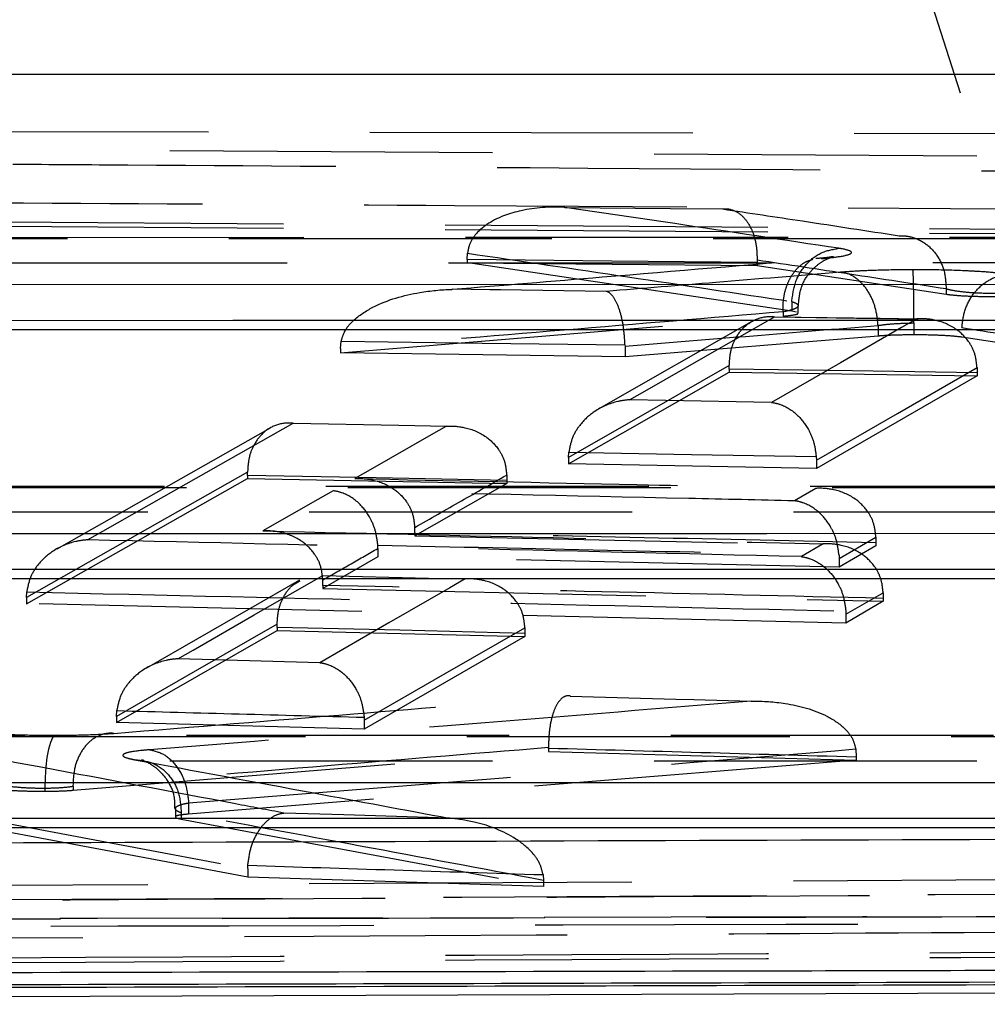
# Model space of a CAD drawing. Extents: x 50 to 498, y 43 to 374.
# Tile 5 of 26: x 111.96 to 117.03, y 70.41 to 75.57. Entities that reach past the tile are written whole.
import ezdxf

# ---------------------------------------------------------------- set-up
doc = ezdxf.new("R2010")
doc.units = 0
doc.header["$LTSCALE"] = 1.333333
doc.linetypes.add('HIDDEN', pattern=[1.905, 1.27, -0.635])
doc.layers.get('0').update_dxf_attribs({"linetype": 'CONTINUOUS'})

msp = doc.modelspace()

# ---------------------------------------------------------------- linework, layer by layer
at = {"color": 7, "linetype": 'HIDDEN'}
for p, q in [((117.6671, 72.7666), (116.731, 75.6945)), ((111.2555, 74.9876), (126.5286, 74.9547)), ((124.5992, 74.8057), (111.1812, 74.8943)), ((123.503, 74.4252), (111.8822, 74.5108)), ((123.503, 74.3998), (111.8822, 74.4881)), ((121.0696, 74.4299), (105.4521, 74.4275)), ((114.3067, 74.3134), (114.3079, 74.347)), ((114.3067, 74.3134), (114.3067, 74.2967)), ((115.827, 74.3104), (115.8268, 74.2991)), ((116.0084, 74.0436), (114.3067, 74.2967)), ((114.3067, 74.2967), (115.8268, 74.2827)), ((115.8268, 74.2991), (115.8268, 74.2827)), ((115.8268, 74.2827), (116.818, 74.132)), ((116.818, 74.1597), (116.818, 74.1599)), ((116.818, 74.1597), (116.818, 74.132)), ((116.0084, 74.0938), (116.0084, 74.0937)), ((116.0084, 74.0937), (116.0084, 74.0436)), ((116.0415, 74.0328), (116.0415, 74.0719)), ((113.642, 73.8244), (115.9628, 74.0168)), ((116.6696, 74.0003), (115.9192, 74.011)), ((115.9628, 74.0397), (115.9628, 74.0168)), ((116.0335, 74.0383), (116.0084, 74.0436)), ((115.7986, 73.9893), (114.9961, 73.5303)), ((116.4612, 73.9681), (116.4612, 73.9683)), ((116.4612, 73.9681), (116.4612, 73.9125)), ((116.6492, 73.9813), (116.6492, 73.919)), ((116.9005, 73.9575), (116.9004, 73.957)), ((116.4612, 73.9125), (115.1337, 73.8043)), ((117.7969, 73.7673), (116.9004, 73.907)), ((113.642, 73.8472), (113.6453, 73.8859)), ((113.642, 73.8472), (113.642, 73.8244)), ((115.1336, 73.8662), (115.1337, 73.86)), ((115.1337, 73.86), (115.1337, 73.8043)), ((115.1337, 73.8043), (113.642, 73.8244)), ((115.6808, 73.7391), (115.6807, 73.758)), ((115.6808, 73.7391), (115.6808, 73.723)), ((116.9801, 73.7471), (116.9803, 73.7199)), ((114.8379, 73.2421), (115.6808, 73.723)), ((115.6808, 73.723), (116.9803, 73.7041)), ((116.9803, 73.7041), (116.1373, 73.2183)), ((116.9803, 73.7199), (116.9803, 73.7041)), ((113.2732, 73.4305), (112.1536, 72.7954)), ((114.8379, 73.2761), (114.8393, 73.3041)), ((114.8379, 73.2761), (114.8379, 73.2421)), ((116.1367, 73.2805), (116.1373, 73.2624)), ((116.1373, 73.2183), (114.8379, 73.2421)), ((116.1373, 73.2624), (116.1373, 73.2183)), ((113.1543, 73.1814), (113.1542, 73.199)), ((113.1543, 73.1814), (113.1543, 73.1651)), ((114.5133, 73.1838), (114.5135, 73.1558)), ((120.3382, 73.1235), (103.5361, 73.1225)), ((111.9945, 72.5092), (113.1543, 73.1651)), ((113.1543, 73.1651), (114.5135, 73.1397)), ((114.5135, 73.1397), (114.031, 72.8644)), ((114.5135, 73.1558), (114.5135, 73.1397)), ((116.1349, 73.1139), (116.0225, 73.0487)), ((114.031, 72.8805), (114.0307, 72.9091)), ((114.031, 72.8805), (114.031, 72.8644)), ((114.031, 72.8644), (116.4497, 72.8133)), ((116.2567, 72.7464), (116.4495, 72.8581)), ((116.4495, 72.8581), (116.4497, 72.8289)), ((113.8379, 72.7992), (113.8374, 72.8163)), ((116.1737, 72.8226), (116.0588, 72.7558)), ((116.4497, 72.8133), (116.2567, 72.7013)), ((116.4497, 72.8289), (116.4497, 72.8133)), ((113.8379, 72.7992), (113.8379, 72.7543)), ((116.2561, 72.7636), (116.2567, 72.7464)), ((113.8379, 72.7543), (113.5492, 72.5894)), ((116.2567, 72.7013), (113.8379, 72.7543)), ((116.2567, 72.7464), (116.2567, 72.7013)), ((113.4273, 72.6328), (112.6242, 72.1719)), ((113.5492, 72.6054), (113.5489, 72.6345)), ((113.5492, 72.6054), (113.5492, 72.5894)), ((111.9945, 72.5418), (111.996, 72.5709)), ((113.5492, 72.5894), (116.488, 72.5216)), ((116.2925, 72.4535), (116.4877, 72.5669)), ((116.4877, 72.5669), (116.488, 72.5371)), ((111.9945, 72.5418), (111.9945, 72.5092)), ((116.2925, 72.4078), (111.9945, 72.5092)), ((116.488, 72.5216), (116.2925, 72.4078)), ((116.488, 72.5371), (116.488, 72.5216)), ((116.292, 72.4702), (116.2925, 72.4535)), ((116.2925, 72.4535), (116.2925, 72.4078)), ((113.3095, 72.3851), (113.3094, 72.4014)), ((112.4667, 71.8865), (113.3095, 72.3692)), ((113.3095, 72.3851), (113.3095, 72.3692)), ((113.3095, 72.3692), (114.609, 72.3377)), ((114.6088, 72.3833), (114.609, 72.3534)), ((114.609, 72.3534), (114.609, 72.3377)), ((114.609, 72.3377), (113.766, 71.8513)), ((112.4667, 71.918), (112.4683, 71.9484)), ((112.4667, 71.918), (112.4667, 71.8865)), ((113.766, 71.8513), (112.4667, 71.8865)), ((113.7656, 71.9135), (113.766, 71.8978)), ((113.766, 71.8978), (113.766, 71.8513)), ((119.6067, 71.8172), (101.6201, 71.8173)), ((112.2386, 71.5307), (114.7324, 71.7347)), ((114.7324, 71.7503), (114.7324, 71.7544)), ((114.7324, 71.7503), (114.7324, 71.7347)), ((114.7324, 71.7347), (116.3461, 71.689)), ((116.3435, 71.7473), (116.3461, 71.7044)), ((116.3461, 71.689), (112.8451, 71.4059)), ((116.3461, 71.7044), (116.3461, 71.689)), ((112.0907, 71.5402), (112.0907, 71.5257)), ((112.2383, 71.5503), (112.2386, 71.5502)), ((112.2386, 71.5502), (112.2386, 71.5307)), ((112.8451, 71.4644), (112.8451, 71.4644)), ((112.8451, 71.4644), (112.8451, 71.4059)), ((111.3486, 71.4593), (113.1547, 71.1201)), ((113.1547, 71.0749), (111.3486, 71.4137)), ((112.7755, 71.435), (112.7755, 71.3912)), ((112.8061, 71.412), (112.8061, 71.412)), ((112.8061, 71.412), (112.8061, 71.3798)), ((112.8061, 71.3798), (114.7057, 71.0258)), ((113.1547, 71.1201), (113.1554, 71.1371)), ((113.1547, 71.1201), (113.1547, 71.0749)), ((117.7102, 71.0639), (110.2993, 71.0223)), ((114.7057, 71.0258), (113.1547, 71.0749)), ((114.7037, 71.0882), (114.7057, 71.0582)), ((114.7057, 71.0582), (114.7057, 71.0258))]:
    msp.add_line(p, q, dxfattribs=at)
at = {"color": 7, "linetype": 'CONTINUOUS'}
for p, q in [((120.951, 75.2829), (108.3923, 75.2852)), ((120.9107, 73.9465), (105.1767, 73.9443)), ((120.1793, 72.6401), (103.2606, 72.6393)), ((119.4478, 71.3338), (101.3446, 71.3341)), ((99.7094, 70.4083), (119.4134, 70.4761))]:
    msp.add_line(p, q, dxfattribs=at)
at = {"color": 7, "linetype": 'HIDDEN', "flags": 128}
for points in [[(114.8181, 74.5874), (115.3722, 74.5821), (115.6458, 74.5795)], [(105.4366, 74.4227), (106.0203, 74.4228), (108.3549, 74.4231), (117.6936, 74.4246), (121.054, 74.4251)], [(115.8268, 74.2991), (115.064, 74.3063), (114.3067, 74.3134)], [(120.9821, 74.2965), (120.3984, 74.2964), (118.0637, 74.2961), (108.7251, 74.2947), (105.248, 74.2942)], [(115.0355, 74.1471), (114.4814, 74.1545), (114.4251, 74.1552), (114.2283, 74.1579)], [(115.1569, 73.5781), (115.2369, 73.624), (115.5572, 73.8073), (115.9184, 74.0141)], [(116.6637, 74.0031), (116.5836, 73.957), (116.2634, 73.7726), (115.9021, 73.5646)], [(115.9184, 74.0141), (116.4725, 74.0059), (116.6637, 74.0031)], [(113.6453, 73.8859), (114.3845, 73.8762), (115.1336, 73.8662)], [(115.6807, 73.758), (115.2627, 73.519), (114.8379, 73.2761)], [(116.9803, 73.7199), (116.3262, 73.7296), (115.6808, 73.7391)], [(116.1373, 73.2624), (116.5621, 73.5067), (116.9801, 73.7471)], [(115.9021, 73.5646), (115.348, 73.5746), (115.1569, 73.5781)], [(112.3148, 72.8436), (112.395, 72.8891), (112.7155, 73.0711), (113.393, 73.4553)], [(113.393, 73.4553), (113.9471, 73.4448), (114.1981, 73.4401)], [(114.1981, 73.4401), (114.1179, 73.3944), (113.7975, 73.2117), (113.7161, 73.1653)], [(114.8393, 73.3041), (115.483, 73.2924), (116.1367, 73.2805)], [(113.1542, 73.199), (112.5777, 72.8725), (111.9945, 72.5418)], [(114.5135, 73.1558), (113.8284, 73.1688), (113.1543, 73.1814)], [(103.5206, 73.1177), (104.1043, 73.1177), (106.4389, 73.1178), (115.7776, 73.1184), (120.3226, 73.1187)], [(113.6036, 73.1012), (113.5235, 73.0555), (113.2347, 72.8907)], [(120.2506, 72.9901), (119.667, 72.99), (117.3323, 72.9899), (107.9937, 72.9894), (103.332, 72.9892)], [(112.788, 72.22), (112.8681, 72.266), (113.1884, 72.45), (113.5497, 72.6574)], [(113.5497, 72.6574), (114.1037, 72.6439), (114.295, 72.6392)], [(114.295, 72.6392), (114.215, 72.593), (113.8946, 72.4083), (113.5333, 72.1999)], [(113.3094, 72.4014), (112.8915, 72.1617), (112.4667, 71.918)], [(114.609, 72.3534), (113.952, 72.3695), (113.3095, 72.3851)], [(113.766, 71.8978), (114.1908, 72.1425), (114.6088, 72.3833)], [(113.5333, 72.1999), (112.9793, 72.2149), (112.788, 72.22)], [(114.8466, 72.025), (115.4006, 72.0093), (115.495, 72.0066), (115.7954, 71.998)], [(101.6046, 71.8125), (102.1882, 71.8124), (104.5229, 71.8124), (113.8616, 71.8124), (119.5912, 71.8124)], [(112.1561, 71.8192), (112.1436, 71.8182), (112.1313, 71.8054), (112.12, 71.7812), (112.1099, 71.7467), (112.1017, 71.7033), (112.0956, 71.653), (112.0919, 71.5978), (112.0907, 71.5402)], [(119.5192, 71.6838), (118.9355, 71.6838), (116.6009, 71.6838), (107.2622, 71.6839), (101.416, 71.684)], [(114.2122, 71.3841), (113.6583, 71.4016), (113.3439, 71.4115)]]:
    msp.add_lwpolyline(points, dxfattribs=at)
at = {"color": 7, "linetype": 'CONTINUOUS', "flags": 128}
for points in [[(105.5374, 74.1823), (106.1211, 74.1824), (108.4557, 74.1828), (117.7944, 74.1843), (121.1549, 74.1848)], [(105.1767, 73.9946), (113.0772, 73.9958), (120.9107, 73.9969)], [(103.6214, 72.8773), (104.2051, 72.8773), (106.5397, 72.8775), (115.8784, 72.8781), (120.4234, 72.8784)], [(103.2606, 72.6896), (111.7534, 72.6901), (120.1793, 72.6905)], [(101.7054, 71.5721), (102.289, 71.5721), (104.6237, 71.5721), (113.9624, 71.5721), (119.692, 71.572)], [(101.3446, 71.3844), (110.4297, 71.3843), (119.4478, 71.3842)]]:
    msp.add_lwpolyline(points, dxfattribs=at)
at = {"color": 7, "linetype": 'HIDDEN'}
msp.add_arc((115.9626, 74.0449), 0.00521, 269.2355, 272.2974, dxfattribs=at)
for points, knots in [([(111.9235, 74.8144), (112.1245, 74.8131), (113.1294, 74.8064), (117.0047, 74.7801), (120.6789, 74.7511), (123.5493, 74.7285)], [0, 0, 0, 0, 0.051864, 0.259319, 1, 1, 1, 1]), ([(111.225, 74.6149), (111.426, 74.6138), (112.4309, 74.6082), (116.9041, 74.5827), (121.1764, 74.5538), (124.6448, 74.5303)], [0, 0, 0, 0, 0.044932, 0.224661, 1, 1, 1, 1]), ([(114.8181, 74.5874), (114.8171, 74.5874), (114.7403, 74.5915), (114.6031, 74.5822), (114.4431, 74.5277), (114.3549, 74.4569), (114.3169, 74.3994), (114.3106, 74.3629), (114.3079, 74.347)], [0, 0, 0, 0, 0.005177, 0.389357, 0.69477, 0.844614, 0.932599, 1, 1, 1, 1]), ([(116.2546, 74.3728), (115.9678, 74.4162), (115.489, 74.4885), (115.0102, 74.5591), (114.8181, 74.5874)], [0, 0, 0, 0, 0.598923, 1, 1, 1, 1]), ([(115.6458, 74.5795), (115.6465, 74.5796), (115.669, 74.5821), (115.7104, 74.5745), (115.7624, 74.5335), (115.7998, 74.4726), (115.8239, 74.3965), (115.826, 74.3391), (115.827, 74.3104)], [0, 0, 0, 0, 0.007832, 0.245442, 0.451404, 0.638759, 0.819255, 1, 1, 1, 1]), ([(115.6458, 74.5795), (115.7856, 74.5584), (116.0941, 74.512), (116.4025, 74.4647), (116.5712, 74.4389)], [0, 0, 0, 0, 0.453095, 1, 1, 1, 1]), ([(116.5712, 74.4389), (116.5823, 74.4389), (116.6038, 74.4389), (116.652, 74.4298), (116.713, 74.4013), (116.7733, 74.3377), (116.813, 74.2541), (116.8163, 74.1913), (116.818, 74.1599)], [0, 0, 0, 0, 0.0840524, 0.1626268, 0.3719703, 0.5813143, 0.7906577, 1, 1, 1, 1]), ([(116.0084, 74.0938), (116.0131, 74.1295), (116.0226, 74.2008), (116.08, 74.2916), (116.1601, 74.3566), (116.2231, 74.3674), (116.2546, 74.3728)], [0, 0, 0, 0, 0.25, 0.500002, 0.750001, 1, 1, 1, 1]), ([(116.1626, 74.3188), (116.1978, 74.3223), (116.2729, 74.3299), (116.3192, 74.3427), (116.3249, 74.3562), (116.2969, 74.3659), (116.2617, 74.3717), (116.2546, 74.3728)], [0, 0, 0, 0, 0.234026, 0.500113, 0.667364, 0.933092, 1, 1, 1, 1]), ([(114.2283, 74.1579), (114.4904, 74.1794), (115.1352, 74.2325), (115.78, 74.2866), (116.1626, 74.3188)], [0, 0, 0, 0, 0.406531, 1, 1, 1, 1]), ([(114.3079, 74.347), (114.5881, 74.3059), (115.155, 74.2228), (115.7218, 74.1371), (116.0084, 74.0938)], [0, 0, 0, 0, 0.4943202, 1, 1, 1, 1]), ([(116.818, 74.1599), (116.6495, 74.1857), (116.3192, 74.2363), (115.9888, 74.2861), (115.827, 74.3104)], [0, 0, 0, 0, 0.509956, 1, 1, 1, 1]), ([(115.9625, 74.0397), (115.9626, 74.0587), (115.9626, 74.0966), (115.9731, 74.1512), (115.9909, 74.2011), (116.0159, 74.2444), (116.0469, 74.2791), (116.0816, 74.3041), (116.1068, 74.3115), (116.1189, 74.3151)], [0, 0, 0, 0, 0.144563, 0.28913, 0.433699, 0.578255, 0.722823, 0.867392, 1, 1, 1, 1]), ([(116.043, 74.0715), (116.0457, 74.1046), (116.0508, 74.1657), (116.0939, 74.2391), (116.1418, 74.2873), (116.1846, 74.3139), (116.2128, 74.3255), (116.2197, 74.3275), (116.2228, 74.3284)], [0, 0, 0, 0, 0.255799, 0.472027, 0.651439, 0.798673, 0.908946, 1, 1, 1, 1]), ([(116.2248, 74.329), (116.2251, 74.329), (116.227, 74.3295), (116.2128, 74.3266), (116.1845, 74.3227), (116.1485, 74.3199), (116.1342, 74.3188)], [0, 0, 0, 0, 0.046869, 0.31582, 0.727028, 1, 1, 1, 1]), ([(116.6436, 74.2604), (116.6327, 74.2603), (116.5592, 74.2601), (116.4474, 74.2577), (116.3341, 74.2524), (116.2846, 74.2487), (116.2644, 74.2472)], [0, 0, 0, 0, 0.077658, 0.524334, 0.806798, 1, 1, 1, 1]), ([(117.145, 74.2362), (117.1281, 74.2385), (117.0857, 74.2441), (117.0051, 74.2504), (116.8864, 74.2566), (116.7669, 74.26), (116.6736, 74.2603), (116.6436, 74.2604)], [0, 0, 0, 0, 0.156923, 0.392042, 0.537801, 0.851175, 1, 1, 1, 1]), ([(116.6492, 73.9813), (116.6491, 74.0128), (116.6489, 74.0758), (116.6477, 74.1596), (116.6461, 74.2251), (116.6447, 74.2541), (116.6438, 74.2592), (116.6436, 74.2604)], [0, 0, 0, 0, 0.226724, 0.453441, 0.680172, 0.927731, 1, 1, 1, 1]), ([(116.2644, 74.2472), (116.0465, 74.2294), (115.6369, 74.1958), (115.2273, 74.1626), (115.0355, 74.1471)], [0, 0, 0, 0, 0.532004, 1, 1, 1, 1]), ([(116.4612, 73.9683), (116.4578, 73.9997), (116.4508, 74.0626), (116.4134, 74.1463), (116.3595, 74.2112), (116.3061, 74.2413), (116.2734, 74.246), (116.2644, 74.2472)], [0, 0, 0, 0, 0.223198, 0.446399, 0.669598, 0.909519, 1, 1, 1, 1]), ([(116.9005, 73.9575), (116.9044, 73.9889), (116.9121, 74.0517), (116.9572, 74.1352), (117.0215, 74.1987), (117.0824, 74.2265), (117.1242, 74.2347), (117.1389, 74.2358), (117.145, 74.2362)], [0, 0, 0, 0, 0.2203982, 0.4407956, 0.6611999, 0.8816248, 0.9508843, 1, 1, 1, 1]), ([(113.6453, 73.8859), (113.6503, 73.903), (113.6621, 73.9436), (113.7189, 74.0088), (113.8483, 74.0921), (114.0283, 74.1423), (114.17, 74.1563), (114.2271, 74.1578), (114.2283, 74.1579)], [0, 0, 0, 0, 0.075038, 0.177904, 0.362331, 0.743462, 0.994722, 1, 1, 1, 1]), ([(117.0938, 74.1364), (117.0938, 74.1364), (117.0628, 74.1359), (116.9988, 74.1362), (116.9109, 74.1422), (116.8515, 74.1511), (116.8257, 74.1573), (116.818, 74.1597), (116.818, 74.1597)], [0, 0, 0, 0, 0.000182, 0.284202, 0.568653, 0.853773, 0.999817, 1, 1, 1, 1]), ([(115.1336, 73.8662), (115.1319, 73.8956), (115.1284, 73.9544), (115.1116, 74.0331), (115.088, 74.0972), (115.0616, 74.1343), (115.0434, 74.145), (115.0359, 74.147), (115.0355, 74.1471)], [0, 0, 0, 0, 0.199176, 0.397931, 0.607412, 0.839081, 0.991548, 1, 1, 1, 1]), ([(116.818, 74.132), (116.8357, 74.1299), (116.871, 74.1256), (116.9531, 74.1216), (117.0308, 74.12), (117.0779, 74.1203), (117.0938, 74.1204)], [0, 0, 0, 0, 0.285144, 0.570274, 0.855347, 1, 1, 1, 1]), ([(116.0084, 74.0937), (116.0119, 74.0926), (116.0294, 74.0869), (116.0432, 74.0772), (116.0406, 74.0636), (116.0165, 74.051), (115.9818, 74.043), (115.9626, 74.0397), (115.9625, 74.0397)], [0, 0, 0, 0, 0.066343, 0.332437, 0.500064, 0.766502, 0.998871, 1, 1, 1, 1]), ([(115.9628, 74.0397), (115.58, 74.0076), (114.8065, 73.9426), (114.0328, 73.8792), (113.642, 73.8472)], [0, 0, 0, 0, 0.494816, 1, 1, 1, 1]), ([(115.6807, 73.758), (115.6821, 73.7825), (115.685, 73.8316), (115.7113, 73.9021), (115.7594, 73.9683), (115.8317, 74.0113), (115.889, 74.0173), (115.9177, 74.0141), (115.9184, 74.0141)], [0, 0, 0, 0, 0.137701, 0.274796, 0.466146, 0.731952, 0.993776, 1, 1, 1, 1]), ([(115.9628, 74.0168), (115.982, 74.0189), (116.0203, 74.0229), (116.0434, 74.0288), (116.0392, 74.0321), (116.0383, 74.0328)], [0, 0, 0, 0, 0.437405, 0.874779, 1, 1, 1, 1]), ([(116.9801, 73.7471), (116.9774, 73.7719), (116.9722, 73.8216), (116.934, 73.8927), (116.8656, 73.9594), (116.7703, 73.9991), (116.6977, 74.005), (116.6646, 74.0031), (116.6637, 74.0031)], [0, 0, 0, 0, 0.142363, 0.284014, 0.485869, 0.765739, 0.993666, 1, 1, 1, 1]), ([(115.1337, 73.86), (115.3586, 73.8782), (115.8011, 73.914), (116.2436, 73.9503), (116.4612, 73.9681)], [0, 0, 0, 0, 0.508093, 1, 1, 1, 1]), ([(116.4612, 73.9683), (116.4711, 73.9697), (116.4958, 73.9734), (116.5523, 73.9786), (116.6079, 73.981), (116.6443, 73.9813), (116.6492, 73.9813)], [0, 0, 0, 0, 0.1915278, 0.4773754, 0.9285373, 1, 1, 1, 1]), ([(116.9004, 73.9575), (116.9004, 73.9575), (116.9004, 73.9575), (116.9005, 73.9575), (116.9005, 73.9575)], [0, 0, 0, 0, 0.224978, 1, 1, 1, 1]), ([(116.9004, 73.957), (117.0466, 73.9343), (117.3455, 73.888), (117.6443, 73.8411), (117.7969, 73.8171)], [0, 0, 0, 0, 0.4893605, 1, 1, 1, 1]), ([(116.6492, 73.919), (116.6178, 73.9187), (116.555, 73.9181), (116.4938, 73.915), (116.466, 73.9129), (116.4612, 73.9125)], [0, 0, 0, 0, 0.452588, 0.905149, 1, 1, 1, 1]), ([(116.9004, 73.907), (116.8816, 73.9092), (116.8442, 73.9135), (116.759, 73.9177), (116.6907, 73.919), (116.654, 73.919), (116.6492, 73.919)], [0, 0, 0, 0, 0.317608, 0.635216, 0.952733, 1, 1, 1, 1]), ([(115.1569, 73.5781), (115.156, 73.5781), (115.1355, 73.5768), (115.0724, 73.5676), (114.9806, 73.5296), (114.9013, 73.4573), (114.8544, 73.3818), (114.8443, 73.33), (114.8393, 73.3041)], [0, 0, 0, 0, 0.006561, 0.149986, 0.463871, 0.692536, 0.845786, 1, 1, 1, 1]), ([(115.9021, 73.5646), (115.9028, 73.5645), (115.918, 73.5626), (115.9651, 73.5514), (116.0334, 73.5105), (116.0919, 73.4356), (116.1262, 73.3586), (116.1332, 73.3066), (116.1367, 73.2805)], [0, 0, 0, 0, 0.006567, 0.149634, 0.464139, 0.692917, 0.845972, 1, 1, 1, 1]), ([(113.393, 73.4553), (113.3924, 73.4553), (113.3632, 73.4587), (113.3053, 73.4527), (113.2328, 73.4091), (113.1848, 73.3429), (113.1585, 73.2725), (113.1557, 73.2235), (113.1542, 73.199)], [0, 0, 0, 0, 0.006223, 0.272616, 0.536463, 0.726401, 0.862907, 1, 1, 1, 1]), ([(114.1981, 73.4401), (114.199, 73.4401), (114.2313, 73.4418), (114.3033, 73.4358), (114.3982, 73.3965), (114.4669, 73.3297), (114.5053, 73.2585), (114.5106, 73.2088), (114.5133, 73.1838)], [0, 0, 0, 0, 0.006349, 0.229367, 0.511266, 0.714652, 0.856964, 1, 1, 1, 1]), ([(114.0307, 72.9091), (114.0308, 72.9091), (114.1126, 72.9558), (114.2731, 73.0471), (114.434, 73.1387), (114.5133, 73.1838)], [0, 0, 0, 0, 0.000435, 0.507108, 1, 1, 1, 1]), ([(113.7161, 73.1653), (113.7169, 73.1653), (113.7489, 73.167), (113.8206, 73.161), (113.9154, 73.1219), (113.9843, 73.0551), (114.0227, 72.9838), (114.0281, 72.934), (114.0307, 72.9091)], [0, 0, 0, 0, 0.0063551, 0.2270754, 0.5099111, 0.7140178, 0.8566426, 1, 1, 1, 1]), ([(113.7161, 73.1653), (114.2095, 73.1549), (115.0158, 73.138), (115.822, 73.1206), (116.1349, 73.1139)], [0, 0, 0, 0, 0.611957, 1, 1, 1, 1]), ([(113.8374, 72.8163), (113.834, 72.8424), (113.8272, 72.8944), (113.7932, 72.9714), (113.735, 73.0466), (113.6667, 73.0878), (113.6196, 73.0992), (113.6043, 73.1011), (113.6036, 73.1012)], [0, 0, 0, 0, 0.15388, 0.306794, 0.535255, 0.84939, 0.993446, 1, 1, 1, 1]), ([(116.0225, 73.0487), (115.8378, 73.0528), (115.0315, 73.0705), (114.2252, 73.0878), (113.6036, 73.1012)], [0, 0, 0, 0, 0.229054, 1, 1, 1, 1]), ([(116.4495, 72.8581), (116.4468, 72.883), (116.4414, 72.9328), (116.4029, 73.004), (116.3339, 73.0708), (116.2392, 73.1097), (116.1676, 73.1156), (116.1358, 73.1139), (116.1349, 73.1139)], [0, 0, 0, 0, 0.14347, 0.286208, 0.490569, 0.77373, 0.993642, 1, 1, 1, 1]), ([(116.2561, 72.7636), (116.2527, 72.7898), (116.2459, 72.8419), (116.2118, 72.919), (116.1534, 72.9942), (116.0853, 73.0353), (116.0383, 73.0467), (116.0232, 73.0486), (116.0225, 73.0487)], [0, 0, 0, 0, 0.154128, 0.307281, 0.536316, 0.851137, 0.993429, 1, 1, 1, 1]), ([(113.5489, 72.6345), (113.5462, 72.6595), (113.5409, 72.7093), (113.5023, 72.7806), (113.4333, 72.8474), (113.3387, 72.8863), (113.2673, 72.8923), (113.2356, 72.8907), (113.2347, 72.8907)], [0, 0, 0, 0, 0.143662, 0.28658, 0.491369, 0.775082, 0.993639, 1, 1, 1, 1]), ([(113.2347, 72.8907), (113.8147, 72.8774), (114.7943, 72.855), (115.774, 72.832), (116.1737, 72.8226)], [0, 0, 0, 0, 0.59195, 1, 1, 1, 1]), ([(116.4497, 72.8289), (116.0445, 72.8377), (115.2382, 72.8551), (114.432, 72.872), (114.031, 72.8805)], [0, 0, 0, 0, 0.502604, 1, 1, 1, 1]), ([(112.3148, 72.8436), (112.3139, 72.8436), (112.2934, 72.8425), (112.2302, 72.8335), (112.1381, 72.7959), (112.0586, 72.7238), (112.0114, 72.6486), (112.0012, 72.5969), (111.996, 72.5709)], [0, 0, 0, 0, 0.006567, 0.150804, 0.464344, 0.692745, 0.84589, 1, 1, 1, 1]), ([(116.0588, 72.7558), (115.4329, 72.7708), (114.1849, 72.8005), (112.9369, 72.8293), (112.3148, 72.8436)], [0, 0, 0, 0, 0.501588, 1, 1, 1, 1]), ([(113.8374, 72.8163), (113.8376, 72.8162), (114.239, 72.8074), (115.0453, 72.7904), (115.8514, 72.7726), (116.2561, 72.7636)], [0, 0, 0, 0, 0.0002103, 0.4979299, 1, 1, 1, 1]), ([(116.4877, 72.5669), (116.485, 72.5919), (116.4796, 72.6417), (116.441, 72.713), (116.3719, 72.7797), (116.2774, 72.8184), (116.2061, 72.8243), (116.1746, 72.8227), (116.1737, 72.8226)], [0, 0, 0, 0, 0.143806, 0.286869, 0.491972, 0.776098, 0.993636, 1, 1, 1, 1]), ([(113.5489, 72.6345), (113.549, 72.6345), (113.5984, 72.6626), (113.6946, 72.7176), (113.7909, 72.7724), (113.8379, 72.7992)], [0, 0, 0, 0, 0.000753, 0.511519, 1, 1, 1, 1]), ([(116.0588, 72.7558), (116.0595, 72.7557), (116.0746, 72.7538), (116.1216, 72.7423), (116.1896, 72.701), (116.2479, 72.6257), (116.2819, 72.5485), (116.2886, 72.4964), (116.292, 72.4702)], [0, 0, 0, 0, 0.00656, 0.148516, 0.4635, 0.692643, 0.845835, 1, 1, 1, 1]), ([(113.3094, 72.4014), (113.3109, 72.426), (113.3137, 72.4749), (113.34, 72.5445), (113.3786, 72.602), (113.4138, 72.6203), (113.4299, 72.6286)], [0, 0, 0, 0, 0.220439, 0.439965, 0.744198, 1, 1, 1, 1]), ([(116.488, 72.5371), (115.9959, 72.5487), (115.0163, 72.5718), (114.0367, 72.5942), (113.5492, 72.6054)], [0, 0, 0, 0, 0.502338, 1, 1, 1, 1]), ([(114.6088, 72.3833), (114.606, 72.4083), (114.6006, 72.4581), (114.562, 72.5294), (114.4928, 72.5963), (114.3984, 72.6349), (114.3272, 72.6408), (114.2959, 72.6393), (114.295, 72.6392)], [0, 0, 0, 0, 0.143972, 0.287201, 0.492657, 0.777229, 0.993633, 1, 1, 1, 1]), ([(111.996, 72.5709), (112.7099, 72.5545), (114.1419, 72.5216), (115.5739, 72.4874), (116.292, 72.4702)], [0, 0, 0, 0, 0.498499, 1, 1, 1, 1]), ([(112.788, 72.22), (112.7871, 72.22), (112.7667, 72.2189), (112.7036, 72.2102), (112.6115, 72.1729), (112.5317, 72.1012), (112.4841, 72.0261), (112.4736, 71.9744), (112.4683, 71.9484)], [0, 0, 0, 0, 0.006572, 0.14964, 0.463561, 0.692338, 0.845682, 1, 1, 1, 1]), ([(113.5333, 72.1999), (113.5339, 72.1998), (113.5491, 72.1978), (113.5961, 72.1861), (113.6641, 72.1445), (113.7221, 72.069), (113.7558, 71.9917), (113.7623, 71.9396), (113.7656, 71.9135)], [0, 0, 0, 0, 0.006556, 0.149522, 0.464171, 0.692988, 0.846014, 1, 1, 1, 1]), ([(112.4523, 71.8292), (112.8718, 71.8632), (113.6699, 71.928), (114.468, 71.9938), (114.8466, 72.025)], [0, 0, 0, 0, 0.52562, 1, 1, 1, 1]), ([(115.7954, 71.998), (115.3304, 71.9601), (114.2789, 71.8743), (113.2272, 71.7902), (112.6406, 71.7433)], [0, 0, 0, 0, 0.442151, 1, 1, 1, 1]), ([(114.8466, 72.025), (114.8462, 72.0251), (114.8433, 72.0258), (114.8279, 72.0278), (114.8017, 72.0177), (114.7712, 71.976), (114.7489, 71.9149), (114.7344, 71.8393), (114.7331, 71.7827), (114.7324, 71.7544)], [0, 0, 0, 0, 0.0074776, 0.0512813, 0.2744588, 0.4736315, 0.65332, 0.8265422, 1, 1, 1, 1]), ([(115.7954, 71.998), (115.7965, 71.9981), (115.8562, 71.999), (115.992, 71.9897), (116.1619, 71.944), (116.278, 71.8677), (116.3296, 71.8047), (116.3393, 71.7645), (116.3435, 71.7473)], [0, 0, 0, 0, 0.005361, 0.279172, 0.636737, 0.81723, 0.921872, 1, 1, 1, 1]), ([(112.4683, 71.9484), (112.682, 71.9427), (113.1145, 71.9311), (113.5469, 71.9194), (113.7656, 71.9135)], [0, 0, 0, 0, 0.4942701, 1, 1, 1, 1]), ([(111.5421, 71.8534), (111.5713, 71.8491), (111.6347, 71.8397), (111.785, 71.8283), (111.9607, 71.8209), (112.0881, 71.8191), (112.1494, 71.8192), (112.1561, 71.8192)], [0, 0, 0, 0, 0.221859, 0.481206, 0.7401787, 0.9716297, 1, 1, 1, 1]), ([(112.1561, 71.8192), (112.2167, 71.8198), (112.3291, 71.821), (112.4134, 71.8266), (112.4523, 71.8292)], [0, 0, 0, 0, 0.5393154, 1, 1, 1, 1]), ([(112.4523, 71.8292), (112.4419, 71.8295), (112.4216, 71.8302), (112.3786, 71.8211), (112.3259, 71.792), (112.2751, 71.7283), (112.2419, 71.6446), (112.2395, 71.5817), (112.2383, 71.5503)], [0, 0, 0, 0, 0.091028, 0.177604, 0.3832, 0.588802, 0.794406, 1, 1, 1, 1]), ([(113.3439, 71.4115), (113.2596, 71.4275), (112.8385, 71.5073), (112.2582, 71.6164), (111.7621, 71.7086), (111.6029, 71.7382)], [0, 0, 0, 0, 0.145164, 0.725817, 1, 1, 1, 1]), ([(114.7324, 71.7544), (114.3206, 71.7206), (113.4898, 71.6525), (112.6562, 71.5826), (112.2384, 71.5503), (112.2383, 71.5503)], [0, 0, 0, 0, 0.4956408, 0.9998741, 1, 1, 1, 1]), ([(112.6406, 71.7433), (112.6238, 71.7418), (112.5675, 71.7368), (112.5159, 71.7273), (112.4933, 71.7136), (112.5105, 71.7016), (112.5491, 71.6936), (112.562, 71.6909)], [0, 0, 0, 0, 0.120018, 0.400483, 0.578269, 0.859856, 1, 1, 1, 1]), ([(112.6406, 71.7433), (112.6668, 71.7371), (112.7191, 71.7246), (112.7853, 71.6592), (112.8328, 71.5695), (112.841, 71.4994), (112.8451, 71.4644)], [0, 0, 0, 0, 0.250003, 0.500006, 0.750004, 1, 1, 1, 1]), ([(112.8451, 71.4644), (113.4318, 71.5113), (114.5979, 71.6045), (115.764, 71.6999), (116.3435, 71.7473)], [0, 0, 0, 0, 0.503042, 1, 1, 1, 1]), ([(116.3461, 71.7044), (116.0743, 71.7122), (115.5365, 71.7276), (114.9985, 71.7428), (114.7324, 71.7503)], [0, 0, 0, 0, 0.505234, 1, 1, 1, 1]), ([(112.562, 71.6909), (112.595, 71.6875), (112.6611, 71.6806), (112.7431, 71.6165), (112.7988, 71.5234), (112.8036, 71.4491), (112.8061, 71.412)], [0, 0, 0, 0, 0.250002, 0.5, 0.750003, 1, 1, 1, 1]), ([(112.562, 71.6909), (112.875, 71.6331), (113.4251, 71.5316), (113.9751, 71.4286), (114.2122, 71.3841)], [0, 0, 0, 0, 0.569029, 1, 1, 1, 1]), ([(112.6107, 71.6871), (112.6078, 71.6875), (112.5965, 71.6893), (112.5959, 71.6902), (112.6078, 71.6866), (112.6354, 71.6749), (112.6819, 71.6455), (112.7347, 71.5875), (112.7719, 71.5111), (112.7714, 71.4568), (112.7713, 71.4347)], [0, 0, 0, 0, 0.043756, 0.172559, 0.26571, 0.35657, 0.479187, 0.659285, 0.861587, 1, 1, 1, 1]), ([(112.0907, 71.5402), (112.0907, 71.5402), (112.0604, 71.5402), (111.9962, 71.5416), (111.9053, 71.5493), (111.8309, 71.5609), (111.7985, 71.5697), (111.7846, 71.5744), (111.7846, 71.5744)], [0, 0, 0, 0, 0.0001673, 0.2588131, 0.5181167, 0.7784387, 0.999852, 1, 1, 1, 1]), ([(111.7846, 71.5427), (111.8022, 71.5402), (111.8373, 71.5352), (111.9192, 71.5295), (112.0072, 71.5261), (112.0645, 71.5259), (112.0907, 71.5257)], [0, 0, 0, 0, 0.260584, 0.52121, 0.781701, 1, 1, 1, 1]), ([(112.2386, 71.5502), (112.2192, 71.5476), (112.1772, 71.5421), (112.121, 71.5409), (112.0907, 71.5402)], [0, 0, 0, 0, 0.460383, 1, 1, 1, 1]), ([(112.0907, 71.5257), (112.121, 71.5261), (112.1771, 71.5267), (112.2192, 71.5294), (112.2386, 71.5307)], [0, 0, 0, 0, 0.540189, 1, 1, 1, 1]), ([(112.8061, 71.412), (112.7997, 71.4147), (112.7806, 71.4227), (112.7721, 71.4347), (112.7833, 71.4483), (112.8089, 71.4579), (112.8368, 71.4629), (112.8451, 71.4644)], [0, 0, 0, 0, 0.139865, 0.422405, 0.600601, 0.881009, 1, 1, 1, 1]), ([(112.8451, 71.4059), (112.8268, 71.404), (112.79, 71.4003), (112.7711, 71.3925), (112.7794, 71.3854), (112.7991, 71.3813), (112.8061, 71.3798)], [0, 0, 0, 0, 0.281263, 0.5625, 0.844407, 1, 1, 1, 1]), ([(114.7057, 71.0582), (114.3854, 71.1184), (113.7522, 71.2373), (113.119, 71.3542), (112.8061, 71.412)], [0, 0, 0, 0, 0.505904, 1, 1, 1, 1]), ([(113.1554, 71.1371), (113.1593, 71.1663), (113.1671, 71.2246), (113.1998, 71.3019), (113.2451, 71.3645), (113.2948, 71.4001), (113.3291, 71.4099), (113.3431, 71.4114), (113.3439, 71.4115)], [0, 0, 0, 0, 0.198087, 0.395736, 0.604624, 0.836891, 0.991642, 1, 1, 1, 1]), ([(114.7037, 71.0882), (114.6997, 71.1057), (114.6901, 71.1472), (114.6416, 71.2154), (114.5308, 71.3045), (114.3786, 71.3609), (114.2594, 71.3803), (114.2132, 71.3841), (114.2122, 71.3841)], [0, 0, 0, 0, 0.0763813, 0.1813299, 0.3695134, 0.7562241, 0.9946981, 1, 1, 1, 1]), ([(113.1554, 71.1371), (113.411, 71.129), (113.9271, 71.1129), (114.4432, 71.0965), (114.7037, 71.0882)], [0, 0, 0, 0, 0.495275, 1, 1, 1, 1]), ([(118.4156, 70.9905), (114.0012, 70.9673), (108.4928, 70.9383), (102.9845, 70.9127), (101.8905, 70.9077)], [0, 0, 0, 0, 0.801399, 1, 1, 1, 1]), ([(102.023, 70.9064), (104.7433, 70.9194), (110.184, 70.9453), (115.6247, 70.9747), (118.3451, 70.9894)], [0, 0, 0, 0, 0.5, 1, 1, 1, 1]), ([(100.3201, 70.8324), (100.5147, 70.8328), (101.4876, 70.8347), (105.5738, 70.8427), (110.6333, 70.8534), (115.8661, 70.8653), (117.9856, 70.8703), (118.9371, 70.8726)], [0, 0, 0, 0, 0.031355, 0.156776, 0.65846, 0.846671, 1, 1, 1, 1]), ([(118.9425, 70.8733), (118.0883, 70.8712), (111.8828, 70.8561), (105.6774, 70.844), (100.3261, 70.8337)], [0, 0, 0, 0, 0.137649, 1, 1, 1, 1]), ([(118.8955, 70.834), (118.7009, 70.8334), (117.728, 70.8308), (113.6418, 70.8201), (108.5841, 70.8077), (103.3519, 70.7958), (101.233, 70.7911), (100.2803, 70.7891)], [0, 0, 0, 0, 0.031358, 0.156791, 0.658521, 0.846461, 1, 1, 1, 1]), ([(102.9777, 70.7085), (102.9834, 70.7085), (103.7674, 70.7126), (107.6644, 70.7326), (112.4765, 70.7592), (116.5104, 70.783), (117.4313, 70.7884)], [0, 0, 0, 0, 0.001184, 0.162719, 0.808857, 1, 1, 1, 1]), ([(118.4256, 70.6862), (115.7053, 70.6715), (110.2647, 70.642), (104.8241, 70.616), (102.1038, 70.603)], [0, 0, 0, 0, 0.5, 1, 1, 1, 1]), ([(118.4256, 70.6604), (115.7053, 70.646), (110.2647, 70.6171), (104.8241, 70.5916), (102.1038, 70.5789)], [0, 0, 0, 0, 0.5, 1, 1, 1, 1])]:
    msp.add_open_spline(points, degree=3, knots=knots, dxfattribs=at)
at = {"color": 7, "linetype": 'CONTINUOUS'}
for points, knots in [([(100.5779, 71.2188), (103.3146, 71.2274), (109.8309, 71.2479), (116.3514, 71.2713), (120.1335, 71.2848)], [0, 0, 0, 0, 0.419975, 1, 1, 1, 1]), ([(119.0298, 70.5894), (118.8358, 70.589), (117.8636, 70.5868), (113.7781, 70.5777), (107.7666, 70.5652), (102.5333, 70.5555), (100.4132, 70.5515)], [0, 0, 0, 0, 0.031255, 0.156676, 0.658356, 1, 1, 1, 1]), ([(100.1989, 70.485), (103.3013, 70.4919), (106.4275, 70.4988), (112.6326, 70.5137), (115.735, 70.5218), (118.8137, 70.5298)], [0, 0, 0, 0, 0.5, 0.50383, 1, 1, 1, 1]), ([(100.1989, 70.4694), (103.3013, 70.4765), (109.5063, 70.4909), (115.7112, 70.5077), (118.8137, 70.5161)], [0, 0, 0, 0, 0.5, 1, 1, 1, 1])]:
    msp.add_open_spline(points, degree=3, knots=knots, dxfattribs=at)

doc.saveas('drawing.dxf')
